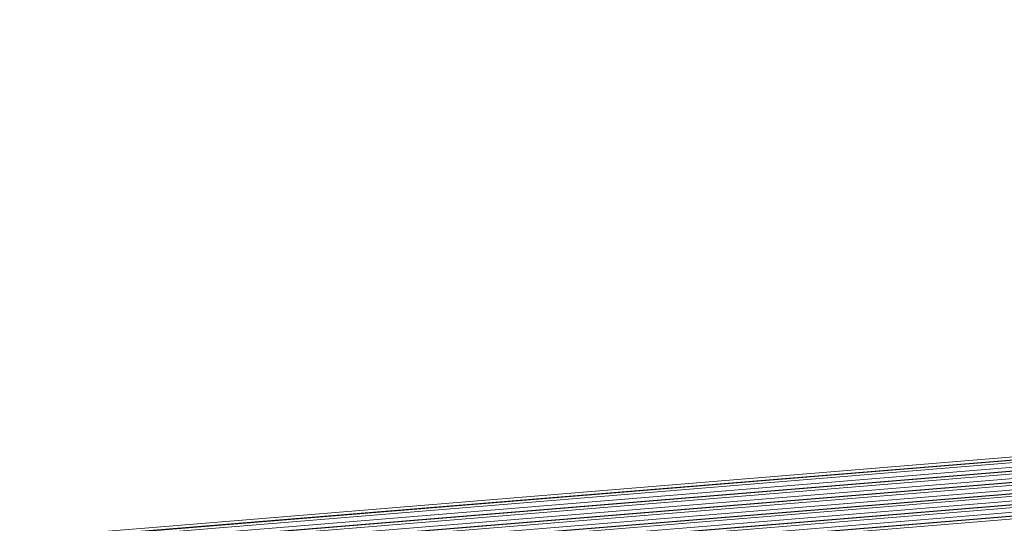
# Model space of a CAD drawing. Header units: millimetres. Extents: x 24895 to 26296, y -11704 to -10713.
# Tile 18 of 46: x 25882 to 25929, y -11323 to -11299. Entities that reach past the tile are written whole.
import ezdxf

# ---------------------------------------------------------------- set-up
doc = ezdxf.new("R2010")
doc.units = ezdxf.units.MM
doc.header["$LTSCALE"] = 50
doc.layers.get('0').update_dxf_attribs({"lineweight": 18})

msp = doc.modelspace()

# ---------------------------------------------------------------- linework, layer by layer
at = {"color": 7, "linetype": 'Continuous'}
for p, q in [((25772.789, -11332.447), (26185.226, -11298.637)), ((26185.479, -11298.773), (25772.913, -11332.594)), ((25772.989, -11332.709), (26185.554, -11298.888)), ((26185.457, -11298.757), (25773.011, -11332.568)), ((25773.119, -11332.922), (26185.606, -11299.108)), ((26185.812, -11299.284), (25773.247, -11333.105)), ((25773.322, -11333.22), (26185.887, -11299.399)), ((26185.79, -11299.267), (25773.345, -11333.078)), ((25773.452, -11333.433), (26185.939, -11299.618)), ((26186.145, -11299.794), (25773.58, -11333.615)), ((26186.123, -11299.778), (25773.678, -11333.589)), ((25773.655, -11333.73), (26186.22, -11299.909)), ((25773.785, -11333.944), (26186.273, -11300.129)), ((26186.478, -11300.305), (25773.913, -11334.126)), ((26186.456, -11300.289), (25774.011, -11334.1)), ((25773.988, -11334.241), (26186.553, -11300.42)), ((25774.041, -11334.461), (26186.606, -11300.64)), ((26186.811, -11300.816), (25774.246, -11334.637)), ((26186.79, -11300.799), (25774.344, -11334.61)), ((25774.321, -11334.752), (26186.887, -11300.931)), ((25774.374, -11334.971), (26186.939, -11301.15)), ((26187.145, -11301.326), (25774.58, -11335.147)), ((25774.655, -11335.262), (26187.22, -11301.442)), ((26187.123, -11301.31), (25774.677, -11335.121))]:
    msp.add_line(p, q, dxfattribs=at)

doc.saveas('drawing.dxf')
